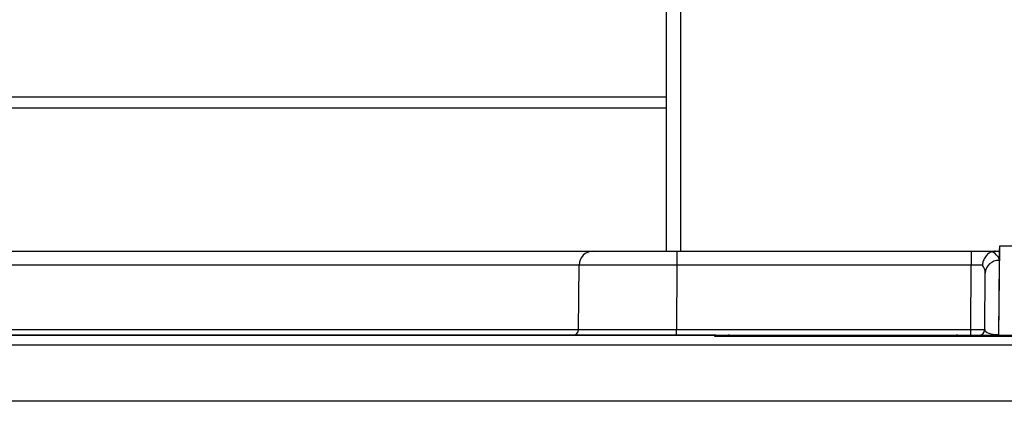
# Paper-space layout 'Sheet1' of a CAD drawing. Header units: millimetres. Extents: x -1 to 420, y -14 to 297.
# Tile 38 of 110: x 46.6 to 53.64, y 221.32 to 224.05. Entities that reach past the tile are written whole.
import ezdxf

# ---------------------------------------------------------------- set-up
doc = ezdxf.new("R2010")
doc.units = ezdxf.units.MM

psp = doc.layouts.new('Sheet1')

# ---------------------------------------------------------------- linework, layer by layer
at = {"color": 7, "linetype": 'Continuous', "lineweight": 25}
for p, q in [((51.2245, 222.3935), (51.2245, 235.2916)), ((53.6039, 222.4295), (53.5984, 221.7935)), ((53.6039, 222.4295), (53.6032, 222.3935)), ((56.9841, 222.4295), (53.6039, 222.4295)), ((44.2897, 222.3935), (50.7068, 222.3935)), ((50.6984, 222.3935), (51.2984, 222.3935)), ((51.2984, 222.3935), (53.4032, 222.3935)), ((51.2984, 222.3935), (51.2984, 222.2944)), ((53.4032, 222.3935), (53.5759, 222.3935)), ((53.4032, 222.3935), (53.4032, 222.2944)), ((53.5759, 222.3935), (53.6032, 222.3935)), ((53.6032, 222.3935), (53.6027, 222.3277)), ((50.5944, 221.8331), (50.5984, 222.2944)), ((51.2984, 222.2944), (51.2943, 221.8331)), ((53.4032, 222.2944), (51.2984, 222.2944)), ((53.3991, 221.8331), (53.4032, 222.2944)), ((53.6027, 222.3277), (53.598, 221.7971)), ((53.4991, 221.8331), (53.5027, 222.2377)), ((39.4061, 221.7935), (51.6649, 221.7935)), ((51.5684, 221.7931), (40.1109, 221.7931)), ((51.2943, 221.7935), (51.2943, 221.8331)), ((51.2943, 221.8331), (53.3991, 221.8331)), ((51.5688, 221.7851), (51.5684, 221.7931)), ((56.4593, 221.7851), (51.5688, 221.7851)), ((51.6649, 221.7935), (51.8649, 221.7935)), ((51.8649, 221.7935), (53.2949, 221.7935)), ((53.2949, 221.7935), (53.4949, 221.7935)), ((53.3991, 221.7935), (53.3991, 221.8331)), ((53.4949, 221.7935), (54.5532, 221.7935)), ((53.598, 221.7935), (53.569, 221.7935)), ((53.598, 221.7971), (53.598, 221.7935)), ((53.598, 221.7935), (53.598, 221.7935)), ((39.3962, 221.7241), (68.6318, 221.7241))]:
    psp.add_line(p, q, dxfattribs=at)
at = {"color": 8, "linetype": 'Continuous', "lineweight": 25}
for p, q in [((51.3245, 235.2916), (51.3245, 222.3935)), ((51.2245, 223.4956), (43.6245, 223.4956)), ((51.2245, 223.4156), (43.6245, 223.4156)), ((50.5984, 222.2944), (44.3897, 222.2944)), ((44.3937, 221.8331), (50.5944, 221.8331)), ((51.6649, 221.7851), (51.6649, 221.7935)), ((51.8649, 221.7851), (51.8649, 221.7935)), ((53.2949, 221.7851), (53.2949, 221.7935)), ((53.4949, 221.7851), (53.4949, 221.7935)), ((67.5679, 221.3206), (40.5027, 221.3206))]:
    psp.add_line(p, q, dxfattribs=at)
at = {"color": 7, "linetype": 'Continuous', "lineweight": 25}
for centre, radius, start, end in [((50.6984, 222.2935), 0.1, 90, 179.5), ((53.5982, 222.2321), 0.0957, 87.31392, 176.65494), ((50.5544, 221.8335), 0.04, 270, 359.5), ((51.6649, 221.6935), 0.1, 66.41366, 90), ((53.2949, 221.6935), 0.1, 66.41366, 90), ((53.4591, 221.8335), 0.04, 270, 359.5)]:
    psp.add_arc(centre, radius, start, end, dxfattribs=at)
for centre, major_axis, ratio, start_param, end_param in [((53.4027, 222.3277), (0.2, 0.0005), 0.461511, 6.278047, 7.021705), ((51.2984, 222.2935), (0.7, -0.0009), 0.001247, 1.570863, 3.141583), ((53.4032, 222.2935), (0.1, 0.0009), 0.008724, 0.660603, 1.570568), ((53.4027, 222.2368), (0.0994, 0.0121), 0.929702, 6.161898, 6.822654), ((51.2944, 221.8335), (0.7, 0.0003), 0.000499, 3.141588, 4.712308), ((51.5684, 221.7451), (0.0332, 0.035), 0.991299, 0.171815, 0.763583), ((53.3991, 221.8335), (0.1, -0.0003), 0.00349, 4.712447, 6.283167), ((53.5991, 221.8335), (0.1, 0.0005), 0.363377, 3.136478, 4.699345)]:
    psp.add_ellipse(centre, major_axis=major_axis, ratio=ratio, start_param=start_param, end_param=end_param, dxfattribs=at)
for points, knots in [([(53.5504, 222.3902), (53.5417, 222.3863), (53.5244, 222.3786), (53.5029, 222.3549), (53.4883, 222.3264), (53.4834, 222.3053), (53.4822, 222.2951), (53.4821, 222.2947)], [0, 0, 0, 0, 0.253864, 0.507704, 0.762718, 0.99074, 1, 1, 1, 1]), ([(53.5759, 222.3935), (53.5711, 222.3934), (53.562, 222.3932), (53.5542, 222.3912), (53.5504, 222.3902)], [0, 0, 0, 0, 0.5167, 1, 1, 1, 1]), ([(53.598, 221.7971), (53.5978, 221.7971), (53.5946, 221.7962), (53.5853, 221.7943), (53.5754, 221.7938), (53.569, 221.7935)], [0, 0, 0, 0, 0.029292, 0.373685, 1, 1, 1, 1])]:
    psp.add_open_spline(points, degree=3, knots=knots, dxfattribs=at)

doc.saveas('drawing.dxf')
